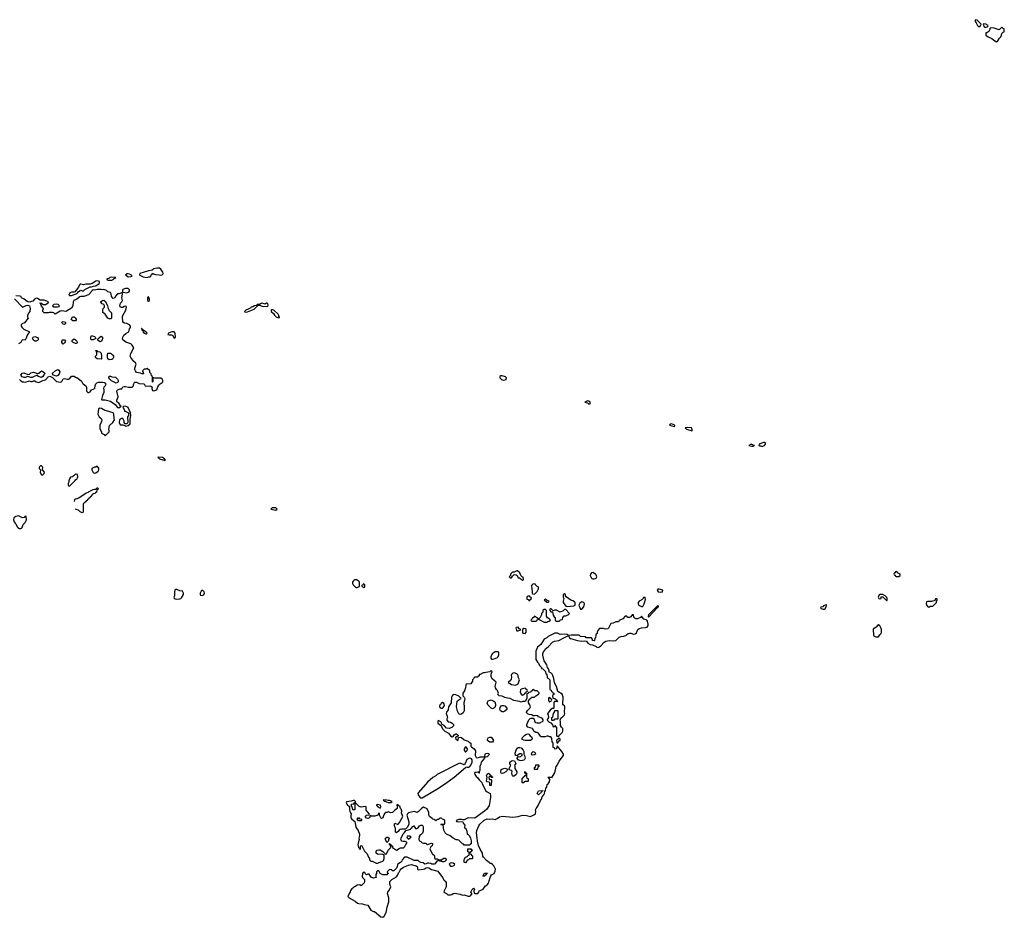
# Model space of a CAD drawing. Header units: inches. Extents: x 2701323 to 2964515, y 494916 to 722124.
# Tile 178 of 256: x 2769167 to 2783706, y 592121 to 605378. Entities that reach past the tile are written whole.
import ezdxf

# ---------------------------------------------------------------- set-up
doc = ezdxf.new("R2010")
doc.units = ezdxf.units.IN
doc.header["$MEASUREMENT"] = 0
for name, color, linetype in [('C7569', 7, 'Continuous'), ('C7579', 7, 'Continuous'), ('C7589', 7, 'Continuous'), ('C7660', 7, 'Continuous'), ('C7670', 7, 'Continuous'), ('C7680', 7, 'Continuous')]:
    doc.layers.add(name, color=color, linetype=linetype)

msp = doc.modelspace()

# ---------------------------------------------------------------- linework, layer by layer
at = {"layer": 'C7569', "color": 2, "elevation": 2}
for points in [[(2769490, 598788), (2769473, 598787), (2769454, 598770), (2769454, 598750), (2769474, 598730), (2769472, 598690), (2769490, 598654), (2769510, 598654), (2769530, 598674), (2769535, 598695), (2769506, 598730), (2769508, 598770)], [(2769150, 598048), (2769110, 598038), (2769081, 598019), (2769078, 597990), (2769084, 597964), (2769100, 597940), (2769112, 597930), (2769132, 597890), (2769140, 597880), (2769164, 597864), (2769190, 597862), (2769203, 597877), (2769220, 597920), (2769248, 597950), (2769268, 597990), (2769262, 598042), (2769250, 598046), (2769232, 598028), (2769210, 598022)]]:
    msp.add_lwpolyline(points, close=True, dxfattribs=at)
for points in [[(2770000, 598665), (2769990, 598666), (2769973, 598647), (2769958, 598642), (2769950, 598626), (2769918, 598622), (2769904, 598596), (2769893, 598567), (2769892, 598548), (2769882, 598530), (2769882, 598510), (2769890, 598494), (2769910, 598494), (2769956, 598544), (2769988, 598570), (2769995, 598585), (2770000, 598587)], [(2769977, 598263), (2769982, 598290), (2769990, 598299), (2770000, 598303)], [(2770000, 598145), (2769990, 598148)]]:
    msp.add_lwpolyline(points, dxfattribs=at)
at = {"layer": 'C7579', "color": 2, "elevation": 2}
for points in [[(2770107, 600000), (2770145, 599970), (2770152, 599948), (2770153, 599893), (2770173, 599873), (2770190, 599872), (2770210, 599882), (2770229, 599911), (2770278, 599930), (2770283, 599977), (2770292, 600000)], [(2770435, 600000), (2770438, 599990), (2770431, 599969), (2770412, 599950), (2770405, 599930), (2770412, 599910), (2770412, 599870), (2770390, 599826), (2770374, 599770), (2770382, 599762), (2770430, 599765), (2770510, 599745), (2770575, 599695), (2770610, 599652), (2770630, 599645), (2770666, 599670), (2770656, 599676), (2770630, 599715), (2770609, 599729), (2770603, 599743), (2770603, 599757), (2770622, 599810), (2770602, 599890), (2770610, 599912), (2770650, 599926), (2770674, 599926), (2770690, 599954), (2770710, 599962), (2770730, 599962), (2770772, 599952), (2770830, 599952), (2770848, 599970), (2770848, 599990), (2770853, 600000)], [(2771003, 600000), (2771022, 599970), (2771030, 599965), (2771090, 599972), (2771105, 599965), (2771122, 599950), (2771121, 599930), (2771130, 599902), (2771150, 599898), (2771190, 599912), (2771205, 599955), (2771220, 599980), (2771229, 599991), (2771243, 600000)], [(2780000, 599096), (2779970, 599108), (2779934, 599090), (2779977, 599077), (2780000, 599080)], [(2770000, 598587), (2770010, 598592), (2770022, 598610), (2770026, 598626), (2770022, 598662), (2770000, 598665)], [(2770000, 598303), (2770043, 598317), (2770150, 598388), (2770182, 598398), (2770194, 598410), (2770250, 598438), (2770270, 598446), (2770294, 598446), (2770310, 598466), (2770322, 598462), (2770326, 598450), (2770322, 598438), (2770306, 598434), (2770302, 598398), (2770287, 598393), (2770282, 598378), (2770247, 598373), (2770242, 598358), (2770227, 598353), (2770222, 598338), (2770207, 598333), (2770202, 598318), (2770187, 598313), (2770182, 598298), (2770167, 598293), (2770162, 598278), (2770147, 598273), (2770142, 598258), (2770127, 598253), (2770122, 598238), (2770107, 598233), (2770106, 598110), (2770102, 598098), (2770090, 598094), (2770062, 598110), (2770036, 598136), (2770000, 598145)]]:
    msp.add_lwpolyline(points, dxfattribs=at)
for points in [[(2777550, 599748), (2777514, 599730), (2777550, 599718), (2777570, 599698), (2777590, 599702), (2777593, 599710), (2777589, 599730), (2777570, 599744)], [(2770342, 599638), (2770333, 599627), (2770322, 599550), (2770342, 599510), (2770372, 599490), (2770378, 599470), (2770377, 599443), (2770353, 599387), (2770353, 599333), (2770374, 599290), (2770374, 599270), (2770413, 599253), (2770430, 599234), (2770487, 599293), (2770488, 599310), (2770482, 599330), (2770494, 599386), (2770542, 599430), (2770569, 599470), (2770562, 599490), (2770558, 599550), (2770546, 599570), (2770450, 599601), (2770425, 599605), (2770374, 599634)], [(2770730, 599668), (2770694, 599666), (2770692, 599650), (2770705, 599630), (2770714, 599606), (2770714, 599594), (2770726, 599594), (2770774, 599570), (2770772, 599530), (2770758, 599510), (2770762, 599430), (2770753, 599407), (2770727, 599407), (2770709, 599429), (2770708, 599450), (2770690, 599486), (2770670, 599488), (2770642, 599470), (2770638, 599430), (2770644, 599404), (2770653, 599393), (2770692, 599392), (2770722, 599382), (2770730, 599374), (2770770, 599385), (2770798, 599410), (2770798, 599478), (2770808, 599530), (2770806, 599570), (2770768, 599650), (2770750, 599662)], [(2778790, 599408), (2778770, 599406), (2778762, 599390), (2778830, 599372), (2778842, 599378), (2778842, 599390)], [(2779030, 599357), (2778994, 599350), (2779014, 599330), (2779090, 599305), (2779098, 599310), (2779099, 599330), (2779088, 599350)], [(2771210, 598918), (2771205, 598915), (2771210, 598906), (2771224, 598904), (2771234, 598890), (2771279, 598879), (2771310, 598866), (2771318, 598870), (2771308, 598890), (2771278, 598910)], [(2770310, 598786), (2770292, 598768), (2770273, 598767), (2770244, 598756), (2770233, 598747), (2770232, 598730), (2770252, 598692), (2770270, 598682), (2770290, 598685), (2770328, 598710), (2770338, 598730), (2770336, 598756)], [(2772950, 598168), (2772893, 598167), (2772874, 598150), (2772950, 598132), (2772968, 598150)], [(2774147, 597107), (2774110, 597106), (2774090, 597086), (2774082, 597070), (2774082, 597050), (2774092, 597030), (2774130, 596992), (2774150, 596992), (2774170, 597002), (2774186, 597010), (2774186, 597070), (2774182, 597082), (2774170, 597086)], [(2776510, 597238), (2776470, 597218), (2776450, 597218), (2776434, 597210), (2776414, 597190), (2776413, 597167), (2776394, 597150), (2776410, 597134), (2776430, 597134), (2776442, 597158), (2776462, 597178), (2776470, 597182), (2776500, 597180), (2776514, 597170), (2776530, 597134), (2776553, 597133), (2776558, 597118), (2776573, 597113), (2776590, 597094), (2776606, 597110), (2776602, 597142), (2776587, 597147), (2776567, 597167), (2776550, 597206), (2776516, 597236)], [(2777630, 597215), (2777610, 597208), (2777598, 597190), (2777592, 597170), (2777610, 597132), (2777630, 597118), (2777650, 597118), (2777670, 597125), (2777678, 597130), (2777688, 597150), (2777678, 597178), (2777668, 597190)], [(2771490, 596962), (2771470, 596962), (2771458, 596950), (2771451, 596930), (2771451, 596869), (2771445, 596850), (2771450, 596834), (2771464, 596824), (2771490, 596818), (2771530, 596825), (2771549, 596831), (2771559, 596841), (2771588, 596890), (2771588, 596910), (2771570, 596938), (2771530, 596942)], [(2774250, 597046), (2774238, 597042), (2774233, 597027), (2774218, 597022), (2774214, 597010), (2774250, 596994), (2774262, 596998), (2774266, 597010), (2774266, 597030)], [(2776750, 597046), (2776730, 597026), (2776722, 597010), (2776732, 596990), (2776734, 596910), (2776738, 596898), (2776770, 596894), (2776810, 596934), (2776826, 596970), (2776826, 596990), (2776822, 597002), (2776810, 597006), (2776786, 597030), (2776782, 597042)], [(2778610, 596966), (2778590, 596966), (2778584, 596956), (2778582, 596950), (2778594, 596930), (2778624, 596924), (2778650, 596928), (2778658, 596930), (2778666, 596950)], [(2771870, 596946), (2771850, 596946), (2771832, 596910), (2771833, 596893), (2771838, 596878), (2771870, 596874), (2771890, 596894), (2771898, 596910), (2771890, 596926)], [(2776670, 596866), (2776654, 596850), (2776654, 596830), (2776658, 596818), (2776673, 596813), (2776690, 596794), (2776702, 596798), (2776707, 596813), (2776726, 596830), (2776722, 596842), (2776707, 596847), (2776702, 596862)], [(2776930, 596818), (2776914, 596810), (2776950, 596774), (2776970, 596774), (2776982, 596778), (2776986, 596790), (2776946, 596806), (2776946, 596810)], [(2777210, 596898), (2777194, 596890), (2777194, 596850), (2777202, 596830), (2777191, 596790), (2777191, 596770), (2777230, 596714), (2777250, 596711), (2777350, 596722), (2777368, 596732), (2777369, 596770), (2777360, 596780), (2777337, 596797), (2777307, 596807), (2777236, 596856), (2777226, 596870), (2777226, 596890), (2777216, 596896)], [(2778390, 596846), (2778378, 596842), (2778374, 596830), (2778354, 596810), (2778312, 596788), (2778302, 596770), (2778302, 596750), (2778311, 596730), (2778350, 596711), (2778370, 596711), (2778390, 596752), (2778401, 596799), (2778408, 596810), (2778402, 596842)], [(2776930, 596666), (2776910, 596666), (2776894, 596650), (2776893, 596627), (2776874, 596610), (2776874, 596590), (2776854, 596550), (2776834, 596530), (2776838, 596518), (2776910, 596482), (2776950, 596482), (2776968, 596492), (2776987, 596493), (2777006, 596510), (2776986, 596530), (2776963, 596543), (2776948, 596570), (2776946, 596650)], [(2777016, 596676), (2777004, 596676), (2776994, 596670), (2776994, 596650), (2777010, 596634), (2777034, 596634), (2777042, 596610), (2777044, 596584), (2777058, 596558), (2777074, 596550), (2777074, 596510), (2777078, 596498), (2777090, 596494), (2777130, 596494), (2777142, 596498), (2777150, 596514), (2777182, 596518), (2777186, 596550), (2777207, 596573), (2777230, 596574), (2777250, 596582), (2777266, 596590), (2777286, 596610), (2777230, 596666), (2777210, 596666), (2777190, 596646), (2777150, 596626), (2777096, 596656), (2777070, 596658), (2777046, 596646)], [(2777470, 596778), (2777440, 596760), (2777422, 596730), (2777450, 596674), (2777470, 596674), (2777496, 596704), (2777508, 596750), (2777498, 596770)], [(2778590, 596726), (2778454, 596586), (2778450, 596586), (2778445, 596570), (2778450, 596554), (2778586, 596694), (2778590, 596694), (2778598, 596710), (2778598, 596718)], [(2776770, 596566), (2776750, 596546), (2776738, 596542), (2776733, 596527), (2776714, 596510), (2776718, 596498), (2776730, 596494), (2776790, 596494), (2776802, 596498), (2776807, 596513), (2776822, 596518), (2776826, 596530), (2776802, 596542), (2776790, 596558)], [(2778230, 596586), (2778210, 596586), (2778190, 596558), (2778170, 596548), (2778148, 596548), (2778130, 596566), (2778110, 596566), (2778074, 596530), (2778018, 596502), (2778010, 596486), (2777970, 596486), (2777930, 596466), (2777898, 596462), (2777862, 596390), (2777850, 596382), (2777810, 596378), (2777790, 596386), (2777730, 596386), (2777704, 596356), (2777694, 596330), (2777694, 596310), (2777678, 596302), (2777673, 596287), (2777672, 596248), (2777658, 596242), (2777654, 596210), (2777650, 596206), (2777627, 596207), (2777626, 596230), (2777610, 596246), (2777530, 596246), (2777522, 596262), (2777448, 596268), (2777430, 596286), (2777310, 596288), (2777278, 596282), (2777274, 596270), (2777282, 596262), (2777285, 596250), (2777300, 596240), (2777402, 596210), (2777470, 596200), (2777510, 596204), (2777530, 596201), (2777537, 596197), (2777556, 596170), (2777590, 596151), (2777624, 596144), (2777680, 596120), (2777691, 596111), (2777710, 596108), (2777730, 596114), (2777750, 596128), (2777797, 596183), (2777823, 596197), (2777873, 596207), (2777930, 596204), (2777968, 596210), (2778020, 596260), (2778050, 596270), (2778087, 596273), (2778116, 596284), (2778129, 596291), (2778150, 596311), (2778170, 596318), (2778190, 596318), (2778230, 596305), (2778254, 596306), (2778277, 596323), (2778297, 596370), (2778316, 596384), (2778350, 596397), (2778410, 596401), (2778432, 596408), (2778449, 596431), (2778449, 596450), (2778437, 596497), (2778430, 596508), (2778416, 596516), (2778384, 596524), (2778350, 596566), (2778332, 596548), (2778290, 596529), (2778269, 596529), (2778250, 596538), (2778235, 596555)], [(2776530, 596406), (2776498, 596402), (2776494, 596390), (2776510, 596354), (2776530, 596352), (2776550, 596362), (2776566, 596370), (2776543, 596383)], [(2776610, 596386), (2776594, 596370), (2776594, 596330), (2776598, 596318), (2776630, 596314), (2776646, 596330), (2776646, 596370), (2776642, 596382)], [(2777110, 596318), (2777070, 596318), (2776970, 596268), (2776950, 596248), (2776910, 596228), (2776862, 596150), (2776812, 596110), (2776791, 596050), (2776791, 595991), (2776787, 595970), (2776791, 595930), (2776811, 595891), (2776830, 595872), (2776842, 595842), (2776872, 595810), (2776874, 595794), (2776890, 595792), (2776930, 595752), (2776938, 595718), (2776952, 595710), (2776958, 595658), (2776970, 595654), (2776994, 595630), (2776994, 595490), (2776998, 595478), (2777013, 595473), (2777018, 595458), (2777030, 595454), (2777038, 595438), (2777054, 595430), (2777054, 595410), (2777038, 595402), (2777034, 595390), (2777038, 595358), (2777070, 595354), (2777093, 595333), (2777098, 595318), (2777114, 595310), (2777110, 595306), (2777070, 595306), (2777058, 595302), (2777054, 595290), (2777054, 595210), (2777050, 595206), (2777030, 595206), (2777000, 595180), (2776964, 595136), (2776962, 595130), (2776973, 595107), (2776974, 595070), (2776964, 595056), (2776954, 595030), (2776984, 595004), (2777013, 594993), (2777018, 594978), (2777033, 594973), (2777038, 594938), (2777050, 594934), (2777062, 594938), (2777070, 594954), (2777078, 594938), (2777094, 594930), (2777093, 594813), (2777098, 594798), (2777130, 594794), (2777143, 594817), (2777178, 594850), (2777188, 594870), (2777187, 594907), (2777166, 594930), (2777155, 594955), (2777153, 595013), (2777146, 595030), (2777158, 595062), (2777194, 595090), (2777210, 595112), (2777215, 595130), (2777212, 595150), (2777215, 595230), (2777210, 595246), (2777195, 595255), (2777188, 595270), (2777193, 595373), (2777177, 595417), (2777114, 595454), (2777093, 595530), (2777063, 595583), (2777053, 595650), (2777039, 595690), (2777029, 595710), (2777010, 595729), (2776990, 595738), (2776976, 595790), (2776959, 595810), (2776949, 595850), (2776910, 595910), (2776892, 595990), (2776892, 596010), (2776900, 596040), (2776924, 596070), (2776932, 596088), (2776970, 596114), (2777036, 596184), (2777063, 596197), (2777128, 596210), (2777150, 596219), (2777181, 596239), (2777262, 596278), (2777266, 596290), (2777250, 596298), (2777210, 596302), (2777150, 596298)], [(2776230, 596042), (2776190, 596042), (2776145, 596010), (2776122, 595970), (2776122, 595950), (2776133, 595933), (2776150, 595932), (2776190, 595945), (2776222, 595958), (2776242, 595990), (2776242, 596030)], [(2776130, 595766), (2776110, 595746), (2776050, 595738), (2776030, 595729), (2776010, 595729), (2775966, 595706), (2775954, 595706), (2775950, 595686), (2775938, 595682), (2775930, 595666), (2775890, 595666), (2775878, 595662), (2775874, 595650), (2775854, 595630), (2775852, 595610), (2775830, 595568), (2775758, 595562), (2775753, 595547), (2775752, 595510), (2775735, 595465), (2775712, 595430), (2775713, 595393), (2775730, 595374), (2775738, 595350), (2775737, 595323), (2775725, 595290), (2775725, 595265), (2775732, 595250), (2775731, 595170), (2775718, 595142), (2775690, 595122), (2775670, 595118), (2775650, 595126), (2775630, 595166), (2775629, 595190), (2775615, 595230), (2775629, 595311), (2775650, 595332), (2775686, 595350), (2775682, 595362), (2775670, 595366), (2775650, 595388), (2775608, 595408), (2775570, 595409), (2775551, 595390), (2775541, 595370), (2775538, 595290), (2775498, 595230), (2775494, 595186), (2775471, 595150), (2775465, 595130), (2775481, 595090), (2775482, 595070), (2775474, 595050), (2775474, 595030), (2775494, 595010), (2775530, 595001), (2775552, 594990), (2775571, 594970), (2775571, 594950), (2775550, 594922), (2775510, 594909), (2775470, 594914), (2775435, 594955), (2775408, 594968), (2775386, 595010), (2775350, 595026), (2775344, 595016), (2775342, 594990), (2775379, 594959), (2775397, 594937), (2775410, 594906), (2775447, 594870), (2775498, 594838), (2775530, 594799), (2775554, 594786), (2775566, 594790), (2775583, 594817), (2775606, 594830), (2775614, 594830), (2775642, 594810), (2775634, 594786), (2775610, 594786), (2775604, 594776), (2775605, 594750), (2775610, 594746), (2775624, 594744), (2775630, 594734), (2775642, 594738), (2775646, 594774), (2775670, 594782), (2775690, 594778), (2775730, 594742), (2775790, 594722), (2775805, 594705), (2775831, 594691), (2775831, 594650), (2775837, 594637), (2775878, 594610), (2775897, 594577), (2775892, 594510), (2775910, 594482), (2775930, 594478), (2775969, 594491), (2776028, 594492), (2776038, 594502), (2776042, 594530), (2776050, 594538), (2776070, 594545), (2776090, 594542), (2776102, 594530), (2776092, 594510), (2776070, 594489), (2776034, 594486), (2776032, 594470), (2775982, 594410), (2775977, 594383), (2775962, 594350), (2775962, 594290), (2775952, 594270), (2775951, 594249), (2775946, 594250), (2775942, 594262), (2775930, 594266), (2775910, 594258), (2775890, 594258), (2775882, 594250), (2775887, 594230), (2775910, 594198), (2775927, 594187), (2775950, 594152), (2775991, 594111), (2775997, 594090), (2776050, 593991), (2776070, 593972), (2776112, 593950), (2776120, 593920), (2776121, 593890), (2776101, 593770), (2776064, 593716), (2776033, 593687), (2775890, 593583), (2775790, 593589), (2775730, 593562), (2775710, 593558), (2775690, 593566), (2775650, 593566), (2775614, 593550), (2775618, 593538), (2775630, 593534), (2775712, 593532), (2775714, 593510), (2775740, 593480), (2775742, 593470), (2775734, 593450), (2775738, 593438), (2775754, 593430), (2775772, 593392), (2775774, 593350), (2775790, 593342), (2775810, 593322), (2775826, 593290), (2775834, 593250), (2775832, 593208), (2775818, 593202), (2775813, 593187), (2775730, 593186), (2775722, 593202), (2775707, 593207), (2775650, 593258), (2775630, 593266), (2775610, 593266), (2775570, 593288), (2775523, 593323), (2775469, 593349), (2775449, 593369), (2775428, 593410), (2775422, 593482), (2775390, 593486), (2775386, 593490), (2775390, 593494), (2775430, 593494), (2775442, 593498), (2775446, 593510), (2775446, 593550), (2775427, 593567), (2775408, 593568), (2775402, 593582), (2775390, 593586), (2775370, 593586), (2775350, 593566), (2775330, 593566), (2775310, 593548), (2775287, 593567), (2775270, 593568), (2775260, 593580), (2775218, 593610), (2775208, 593630), (2775207, 593667), (2775182, 593722), (2775130, 593746), (2775105, 593735), (2775050, 593678), (2775034, 593670), (2774990, 593682), (2774910, 593662), (2774892, 593650), (2774885, 593630), (2774911, 593530), (2774912, 593490), (2774891, 593449), (2774870, 593426), (2774858, 593422), (2774810, 593422), (2774784, 593416), (2774770, 593408), (2774754, 593386), (2774729, 593369), (2774718, 593378), (2774715, 593390), (2774715, 593430), (2774702, 593470), (2774700, 593500), (2774709, 593511), (2774750, 593492), (2774760, 593500), (2774778, 593522), (2774824, 593610), (2774805, 593665), (2774809, 593690), (2774799, 593719), (2774788, 593730), (2774782, 593762), (2774767, 593767), (2774750, 593786), (2774738, 593782), (2774734, 593770), (2774742, 593750), (2774742, 593730), (2774700, 593700), (2774670, 593669), (2774650, 593664), (2774610, 593678), (2774590, 593669), (2774570, 593668), (2774560, 593660), (2774544, 593636), (2774530, 593588), (2774510, 593582), (2774498, 593590), (2774478, 593630), (2774478, 593650), (2774470, 593666), (2774454, 593630), (2774410, 593613), (2774356, 593616), (2774350, 593626), (2774342, 593618), (2774334, 593590), (2774310, 593578), (2774287, 593587), (2774268, 593610), (2774289, 593631), (2774328, 593632), (2774335, 593645), (2774285, 593705), (2774282, 593750), (2774270, 593756), (2774208, 593748), (2774178, 593758), (2774130, 593806), (2774118, 593802), (2774114, 593790), (2774114, 593710), (2774110, 593706), (2774090, 593706), (2774086, 593710), (2774082, 593742), (2774066, 593750), (2774066, 593790), (2774070, 593794), (2774102, 593798), (2774107, 593813), (2774122, 593818), (2774126, 593830), (2774110, 593846), (2774090, 593846), (2774064, 593836), (2773992, 593828), (2773988, 593810), (2774010, 593778), (2774026, 593766), (2774038, 593738), (2774036, 593710), (2774041, 593690), (2774050, 593662), (2774062, 593650), (2774055, 593625), (2774059, 593590), (2774071, 593570), (2774115, 593535), (2774130, 593452), (2774164, 593404), (2774184, 593350), (2774185, 593330), (2774176, 593290), (2774178, 593270), (2774163, 593217), (2774162, 593190), (2774170, 593154), (2774182, 593142), (2774190, 593122), (2774198, 593130), (2774198, 593170), (2774210, 593182), (2774217, 593177), (2774257, 593097), (2774298, 593058), (2774318, 593010), (2774331, 592990), (2774332, 592970), (2774350, 592952), (2774370, 592952), (2774430, 592922), (2774450, 592922), (2774516, 592944), (2774530, 592952), (2774539, 592961), (2774549, 592990), (2774548, 593028), (2774542, 593042), (2774515, 593055), (2774470, 593049), (2774450, 593054), (2774429, 593070), (2774429, 593091), (2774435, 593105), (2774446, 593110), (2774470, 593118), (2774490, 593118), (2774530, 593092), (2774554, 593070), (2774558, 593058), (2774570, 593054), (2774582, 593058), (2774608, 593110), (2774648, 593150), (2774642, 593182), (2774628, 593190), (2774628, 593212), (2774634, 593210), (2774638, 593198), (2774654, 593190), (2774658, 593178), (2774670, 593174), (2774674, 593150), (2774730, 593112), (2774770, 593138), (2774790, 593145), (2774834, 593146), (2774855, 593165), (2774876, 593204), (2774886, 593210), (2774886, 593230), (2774860, 593240), (2774830, 593239), (2774810, 593244), (2774798, 593258), (2774794, 593270), (2774799, 593290), (2774830, 593352), (2774850, 593372), (2774870, 593402), (2774910, 593411), (2774937, 593423), (2774949, 593430), (2774970, 593462), (2774988, 593472), (2775010, 593434), (2775030, 593432), (2775050, 593442), (2775069, 593471), (2775090, 593481), (2775110, 593481), (2775121, 593470), (2775127, 593450), (2775125, 593395), (2775115, 593365), (2775095, 593345), (2775081, 593339), (2775064, 593316), (2775062, 593270), (2775072, 593252), (2775090, 593242), (2775110, 593222), (2775130, 593214), (2775170, 593214), (2775178, 593198), (2775190, 593194), (2775250, 593218), (2775262, 593210), (2775265, 593190), (2775251, 593169), (2775238, 593162), (2775222, 593130), (2775258, 593058), (2775270, 593054), (2775290, 593034), (2775294, 592990), (2775304, 592984), (2775330, 592982), (2775353, 592973), (2775390, 592972), (2775430, 592992), (2775448, 592992), (2775471, 592970), (2775452, 592950), (2775430, 592938), (2775410, 592938), (2775390, 592948), (2775369, 592949), (2775362, 592962), (2775350, 592966), (2775320, 592940), (2775290, 592906), (2775253, 592907), (2775236, 592916), (2775210, 592922), (2775190, 592922), (2775170, 592909), (2775150, 592908), (2775127, 592927), (2775089, 592929), (2775070, 592938), (2775050, 592958), (2774990, 592962), (2774890, 593008), (2774850, 593008), (2774814, 592970), (2774811, 592949), (2774791, 592929), (2774752, 592908), (2774744, 592896), (2774742, 592870), (2774730, 592846), (2774690, 592806), (2774667, 592807), (2774662, 592822), (2774630, 592826), (2774594, 592790), (2774598, 592778), (2774614, 592770), (2774598, 592762), (2774590, 592746), (2774530, 592746), (2774489, 592769), (2774470, 592806), (2774450, 592806), (2774434, 592790), (2774434, 592770), (2774425, 592755), (2774424, 592724), (2774433, 592707), (2774410, 592706), (2774390, 592698), (2774356, 592716), (2774330, 592758), (2774310, 592758), (2774288, 592748), (2774267, 592767), (2774262, 592782), (2774250, 592786), (2774238, 592782), (2774230, 592766), (2774225, 592725), (2774228, 592708), (2774241, 592701), (2774259, 592679), (2774261, 592650), (2774252, 592630), (2774210, 592586), (2774190, 592598), (2774150, 592595), (2774125, 592575), (2774105, 592570), (2774099, 592561), (2774070, 592542), (2774050, 592515), (2774045, 592495), (2774030, 592474), (2774014, 592430), (2774031, 592410), (2774120, 592360), (2774156, 592330), (2774177, 592323), (2774230, 592322), (2774254, 592310), (2774310, 592302), (2774350, 592227), (2774390, 592207), (2774405, 592205), (2774498, 592130), (2774530, 592121), (2774550, 592136), (2774577, 592190), (2774593, 592270), (2774618, 592350), (2774618, 592410), (2774599, 592470), (2774604, 592490), (2774630, 592525), (2774649, 592570), (2774632, 592612), (2774635, 592650), (2774662, 592678), (2774730, 592717), (2774750, 592746), (2774762, 592778), (2774770, 592787), (2774783, 592817), (2774801, 592839), (2774837, 592863), (2774907, 592893), (2774950, 592900), (2775023, 592883), (2775036, 592870), (2775043, 592850), (2775041, 592830), (2775050, 592821), (2775126, 592830), (2775145, 592835), (2775169, 592851), (2775190, 592855), (2775211, 592851), (2775250, 592828), (2775342, 592802), (2775410, 592710), (2775430, 592676), (2775444, 592664), (2775450, 592652), (2775464, 592644), (2775463, 592570), (2775434, 592510), (2775431, 592491), (2775471, 592471), (2775490, 592451), (2775510, 592455), (2775530, 592451), (2775550, 592456), (2775569, 592471), (2775590, 592477), (2775670, 592461), (2775707, 592447), (2775730, 592451), (2775790, 592432), (2775807, 592433), (2775822, 592438), (2775828, 592452), (2775842, 592458), (2775846, 592470), (2775828, 592490), (2775848, 592530), (2775870, 592552), (2775882, 592530), (2775872, 592510), (2775878, 592478), (2775890, 592474), (2775930, 592474), (2775946, 592490), (2775950, 592514), (2775990, 592525), (2776010, 592538), (2776040, 592580), (2776070, 592601), (2776090, 592625), (2776093, 592647), (2776117, 592723), (2776133, 592747), (2776172, 592770), (2776190, 592802), (2776192, 592830), (2776170, 592882), (2776150, 592902), (2776130, 592913), (2776115, 592915), (2776102, 592930), (2776059, 592959), (2776014, 593010), (2776005, 593025), (2775999, 593070), (2775967, 593127), (2775943, 593183), (2775926, 593246), (2775924, 593296), (2775911, 593370), (2775917, 593403), (2775946, 593474), (2775963, 593497), (2776025, 593555), (2776070, 593575), (2776110, 593568), (2776150, 593574), (2776190, 593565), (2776220, 593580), (2776250, 593607), (2776294, 593614), (2776450, 593600), (2776530, 593608), (2776590, 593627), (2776650, 593626), (2776710, 593612), (2776770, 593638), (2776782, 593650), (2776788, 593690), (2776786, 593710), (2776793, 593727), (2776810, 593745), (2776824, 593770), (2776856, 593844), (2776870, 593865), (2776881, 593899), (2776909, 593930), (2776919, 593950), (2776920, 593980), (2776930, 593994), (2776935, 594025), (2776942, 594038), (2776950, 594042), (2776958, 594082), (2776970, 594092), (2776990, 594122), (2776995, 594155), (2776982, 594182), (2776970, 594186), (2776968, 594192), (2777030, 594192), (2777058, 594242), (2777070, 594254), (2777088, 594350), (2777110, 594372), (2777134, 594426), (2777195, 594510), (2777197, 594530), (2777173, 594570), (2777110, 594646), (2777098, 594642), (2777092, 594608), (2777070, 594606), (2777062, 594622), (2777047, 594627), (2777046, 594690), (2777042, 594702), (2777028, 594708), (2777027, 594767), (2777010, 594786), (2776988, 594788), (2776970, 594798), (2776950, 594798), (2776927, 594787), (2776868, 594788), (2776856, 594796), (2776830, 594838), (2776810, 594848), (2776788, 594848), (2776763, 594863), (2776738, 594910), (2776670, 594929), (2776656, 594950), (2776655, 594970), (2776684, 595036), (2776705, 595055), (2776719, 595061), (2776750, 595062), (2776763, 595043), (2776776, 595010), (2776790, 594999), (2776810, 594991), (2776847, 594993), (2776862, 594998), (2776866, 595010), (2776887, 595013), (2776898, 595022), (2776896, 595036), (2776880, 595060), (2776830, 595084), (2776816, 595096), (2776790, 595099), (2776770, 595094), (2776750, 595095), (2776730, 595109), (2776690, 595116), (2776666, 595126), (2776655, 595135), (2776649, 595149), (2776664, 595176), (2776702, 595210), (2776709, 595230), (2776698, 595258), (2776678, 595290), (2776680, 595320), (2776687, 595333), (2776702, 595338), (2776707, 595353), (2776722, 595358), (2776727, 595373), (2776770, 595374), (2776788, 595392), (2776830, 595414), (2776836, 595424), (2776836, 595436), (2776810, 595466), (2776770, 595466), (2776762, 595482), (2776750, 595486), (2776738, 595482), (2776733, 595467), (2776718, 595462), (2776713, 595447), (2776678, 595442), (2776673, 595427), (2776658, 595422), (2776654, 595410), (2776654, 595350), (2776630, 595306), (2776590, 595306), (2776570, 595298), (2776548, 595308), (2776463, 595323), (2776410, 595354), (2776370, 595355), (2776330, 595369), (2776290, 595389), (2776246, 595390), (2776228, 595410), (2776235, 595430), (2776222, 595470), (2776206, 595486), (2776192, 595512), (2776189, 595530), (2776204, 595590), (2776200, 595600), (2776150, 595639), (2776129, 595670), (2776128, 595712), (2776146, 595750)], [(2776470, 595729), (2776450, 595728), (2776431, 595709), (2776426, 595694), (2776431, 595670), (2776426, 595634), (2776419, 595621), (2776382, 595590), (2776430, 595561), (2776490, 595551), (2776510, 595558), (2776528, 595570), (2776548, 595630), (2776530, 595666), (2776529, 595690), (2776524, 595704), (2776510, 595715)], [(2776630, 595506), (2776590, 595495), (2776570, 595488), (2776562, 595478), (2776558, 595450), (2776570, 595414), (2776590, 595402), (2776622, 595418), (2776627, 595433), (2776642, 595438), (2776647, 595453), (2776662, 595458), (2776666, 595470), (2776662, 595482), (2776647, 595487), (2776642, 595502)], [(2776990, 595366), (2776978, 595362), (2776974, 595350), (2776974, 595330), (2776985, 595305), (2776990, 595302), (2777022, 595318), (2777026, 595330), (2777022, 595342), (2777007, 595347), (2777002, 595362)], [(2775410, 595295), (2775390, 595278), (2775381, 595259), (2775368, 595250), (2775366, 595230), (2775370, 595222), (2775390, 595212), (2775410, 595212), (2775420, 595220), (2775438, 595250), (2775436, 595276), (2775426, 595290)], [(2776150, 595202), (2776130, 595209), (2776080, 595260), (2776069, 595290), (2776084, 595316), (2776130, 595331), (2776160, 595320), (2776181, 595301), (2776192, 595270), (2776194, 595250), (2776181, 595219), (2776170, 595209)], [(2776290, 595156), (2776269, 595169), (2776257, 595190), (2776262, 595218), (2776278, 595242), (2776290, 595251), (2776310, 595251), (2776330, 595245), (2776358, 595210), (2776358, 595190), (2776330, 595163), (2776310, 595156)], [(2777030, 595026), (2777026, 595030), (2777026, 595070), (2777042, 595078), (2777048, 595132), (2777066, 595150), (2777070, 595174), (2777110, 595174), (2777114, 595170), (2777114, 595050), (2777110, 595046), (2777070, 595046), (2777058, 595042), (2777050, 595026)], [(2776110, 594709), (2776075, 594730), (2776077, 594750), (2776087, 594773), (2776110, 594783), (2776130, 594781), (2776136, 594776), (2776162, 594730), (2776150, 594709)], [(2776630, 594733), (2776610, 594737), (2776589, 594749), (2776589, 594770), (2776628, 594812), (2776650, 594827), (2776670, 594831), (2776686, 594826), (2776703, 594803), (2776730, 594782), (2776736, 594770), (2776730, 594749), (2776710, 594734)], [(2775750, 594638), (2775732, 594610), (2775732, 594590), (2775750, 594562), (2775774, 594586), (2775778, 594610), (2775766, 594630)], [(2776570, 594434), (2776550, 594435), (2776525, 594445), (2776515, 594470), (2776526, 594494), (2776550, 594492), (2776586, 594510), (2776586, 594530), (2776574, 594534), (2776550, 594533), (2776514, 594510), (2776514, 594506), (2776489, 594510), (2776485, 594545), (2776496, 594590), (2776506, 594614), (2776529, 594631), (2776550, 594631), (2776570, 594624), (2776603, 594590), (2776612, 594568), (2776612, 594530), (2776622, 594510), (2776632, 594470), (2776622, 594450), (2776610, 594444)], [(2777130, 594766), (2777118, 594762), (2777113, 594747), (2777098, 594742), (2777094, 594730), (2777098, 594698), (2777110, 594694), (2777135, 594725), (2777146, 594730), (2777146, 594750)], [(2776736, 594516), (2776725, 594525), (2776729, 594550), (2776750, 594571), (2776770, 594562), (2776778, 594550), (2776782, 594530), (2776770, 594518)], [(2775810, 594469), (2775770, 594449), (2775747, 594393), (2775730, 594375), (2775670, 594395), (2775654, 594390), (2775334, 594230), (2775314, 594210), (2775270, 594188), (2775190, 594115), (2775054, 593966), (2775046, 593950), (2775053, 593930), (2775076, 593896), (2775090, 593887), (2775110, 593887), (2775349, 594030), (2775474, 594110), (2775582, 594190), (2775750, 594334), (2775770, 594342), (2775790, 594334), (2775802, 594338), (2775810, 594354), (2775822, 594358), (2775849, 594410), (2775848, 594448), (2775840, 594460), (2775830, 594468)], [(2776450, 594204), (2776444, 594210), (2776433, 594250), (2776437, 594277), (2776430, 594288), (2776410, 594295), (2776395, 594310), (2776399, 594330), (2776418, 594370), (2776406, 594386), (2776405, 594410), (2776427, 594433), (2776450, 594439), (2776472, 594430), (2776492, 594392), (2776484, 594376), (2776474, 594370), (2776478, 594358), (2776477, 594317), (2776507, 594270), (2776507, 594250), (2776499, 594230), (2776470, 594204)], [(2776770, 594306), (2776768, 594332), (2776782, 594338), (2776787, 594373), (2776830, 594374), (2776834, 594370), (2776834, 594350), (2776818, 594342), (2776814, 594310), (2776810, 594306)], [(2776130, 594186), (2776122, 594202), (2776110, 594206), (2776094, 594190), (2776098, 594158), (2776130, 594154), (2776134, 594150), (2776130, 594066), (2776110, 594066), (2776108, 594108), (2776098, 594118), (2776070, 594124), (2776062, 594130), (2776068, 594190), (2776058, 594210), (2776070, 594234), (2776089, 594251), (2776114, 594230), (2776118, 594218), (2776134, 594210), (2776138, 594198), (2776152, 594190), (2776150, 594186)], [(2776290, 594245), (2776278, 594250), (2776274, 594270), (2776276, 594304), (2776289, 594311), (2776330, 594321), (2776374, 594310), (2776365, 594290), (2776346, 594270), (2776310, 594249)], [(2776590, 594106), (2776586, 594110), (2776588, 594168), (2776610, 594194), (2776622, 594198), (2776630, 594214), (2776642, 594218), (2776646, 594230), (2776642, 594242), (2776626, 594250), (2776626, 594270), (2776630, 594274), (2776638, 594258), (2776652, 594252), (2776653, 594193), (2776658, 594178), (2776674, 594170), (2776674, 594130), (2776670, 594126), (2776630, 594126), (2776618, 594122), (2776610, 594106)], [(2776830, 593928), (2776808, 593950), (2776829, 593991), (2776893, 593993), (2776893, 593987), (2776878, 593982), (2776874, 593970)], [(2774450, 593786), (2774438, 593782), (2774434, 593770), (2774445, 593765), (2774454, 593750), (2774490, 593734), (2774498, 593750), (2774495, 593775)], [(2774546, 593854), (2774534, 593850), (2774550, 593834), (2774570, 593834), (2774584, 593824), (2774610, 593814), (2774650, 593814), (2774666, 593830), (2774630, 593846), (2774610, 593846), (2774587, 593853)], [(2774170, 593546), (2774162, 593562), (2774150, 593566), (2774150, 593574), (2774162, 593578), (2774170, 593594), (2774178, 593578), (2774214, 593570), (2774214, 593550), (2774210, 593546)], [(2774590, 593226), (2774569, 593269), (2774569, 593290), (2774590, 593305), (2774604, 593304), (2774622, 593290), (2774613, 593267), (2774612, 593248)], [(2774930, 593318), (2774890, 593318), (2774886, 593310), (2774890, 593294), (2774910, 593274), (2774946, 593310)], [(2775750, 592926), (2775728, 592928), (2775730, 592974), (2775749, 593011), (2775782, 593018), (2775787, 593033), (2775802, 593038), (2775806, 593050), (2775802, 593082), (2775786, 593090), (2775786, 593130), (2775790, 593134), (2775830, 593134), (2775838, 593118), (2775854, 593110), (2775838, 593102), (2775833, 593087), (2775818, 593082), (2775814, 593070), (2775818, 593058), (2775833, 593053), (2775838, 593038), (2775854, 593030), (2775854, 592990), (2775850, 592986), (2775810, 592986), (2775794, 592970), (2775774, 592966), (2775772, 592948)], [(2775550, 592869), (2775533, 592873), (2775522, 592882), (2775514, 592910), (2775530, 592926), (2775550, 592931), (2775570, 592926), (2775586, 592910), (2775584, 592890), (2775578, 592882)], [(2776030, 592726), (2776008, 592728), (2776030, 592774), (2776073, 592773), (2776070, 592766), (2776058, 592762), (2776054, 592750)]]:
    msp.add_lwpolyline(points, close=True, dxfattribs=at)
at = {"layer": 'C7589', "color": 2, "elevation": 2}
msp.add_lwpolyline([(2780000, 599080), (2780010, 599082), (2780015, 599090), (2780000, 599096)], dxfattribs=at)
for points in [[(2780170, 599135), (2780150, 599135), (2780087, 599110), (2780082, 599090), (2780090, 599082), (2780110, 599082), (2780130, 599074), (2780150, 599082), (2780166, 599090), (2780178, 599110), (2780178, 599130)], [(2782110, 597226), (2782098, 597222), (2782093, 597207), (2782078, 597202), (2782074, 597190), (2782078, 597178), (2782093, 597173), (2782098, 597158), (2782110, 597154), (2782150, 597154), (2782166, 597170), (2782166, 597190), (2782127, 597207), (2782122, 597222)], [(2781910, 596886), (2781870, 596886), (2781858, 596882), (2781842, 596850), (2781854, 596830), (2781870, 596822), (2781886, 596830), (2781887, 596853), (2781910, 596854), (2781970, 596794), (2781978, 596810), (2781978, 596830), (2781970, 596846), (2781946, 596870)], [(2782710, 596826), (2782690, 596826), (2782678, 596802), (2782630, 596786), (2782570, 596786), (2782558, 596782), (2782554, 596750), (2782564, 596724), (2782574, 596710), (2782590, 596702), (2782610, 596714), (2782650, 596714), (2782706, 596770), (2782706, 596790), (2782718, 596810)], [(2781078, 596738), (2781038, 596722), (2781030, 596706), (2780998, 596702), (2780994, 596690), (2781004, 596684), (2781030, 596674), (2781050, 596674), (2781062, 596678), (2781078, 596710), (2781086, 596730)], [(2781850, 596438), (2781834, 596430), (2781816, 596404), (2781786, 596386), (2781774, 596386), (2781772, 596370), (2781774, 596290), (2781778, 596278), (2781810, 596262), (2781850, 596262), (2781869, 596291), (2781888, 596310), (2781895, 596330), (2781895, 596370), (2781890, 596386), (2781870, 596426)]]:
    msp.add_lwpolyline(points, close=True, dxfattribs=at)
at = {"layer": 'C7660', "color": 2, "elevation": 2}
for points in [[(2770000, 601382), (2769982, 601358), (2769967, 601353), (2769930, 601355), (2769910, 601342), (2769894, 601310), (2769904, 601304), (2769930, 601306), (2770000, 601329)], [(2769093, 601253), (2769210, 601134), (2769263, 601157), (2769290, 601162), (2769311, 601151), (2769322, 601110), (2769318, 601070), (2769297, 601043), (2769285, 601010), (2769285, 600990), (2769291, 600969), (2769238, 600902), (2769230, 600895), (2769208, 600892), (2769191, 600870), (2769191, 600850), (2769197, 600837), (2769228, 600808), (2769312, 600770), (2769280, 600720), (2769265, 600675), (2769250, 600646), (2769210, 600648), (2769200, 600640), (2769182, 600610), (2769150, 600589)], [(2770000, 601245), (2769967, 601233), (2769956, 601210), (2769951, 601150), (2769930, 601115), (2769910, 601102), (2769886, 601094), (2769870, 601078), (2769850, 601068), (2769790, 601077), (2769767, 601073), (2769690, 601028), (2769670, 601048), (2769650, 601055), (2769605, 601055), (2769588, 601048), (2769530, 601049), (2769507, 601067), (2769507, 601087), (2769518, 601110), (2769516, 601116), (2769490, 601146), (2769478, 601178), (2769466, 601190), (2769470, 601194), (2769490, 601192), (2769513, 601173), (2769547, 601173), (2769590, 601194), (2769593, 601210), (2769570, 601221), (2769530, 601234), (2769470, 601237), (2769430, 601261), (2769410, 601263), (2769390, 601253), (2769359, 601221), (2769305, 601205), (2769276, 601216), (2769232, 601252), (2769203, 601263), (2769195, 601270), (2769189, 601290), (2769170, 601297), (2769110, 601301)], [(2770000, 600946), (2769990, 600928), (2769950, 600929), (2769929, 600949), (2769949, 600991), (2769970, 600991), (2769992, 600970), (2770000, 600954)], [(2770000, 600597), (2769990, 600595), (2769958, 600610), (2769938, 600630), (2769946, 600650), (2769970, 600662), (2769992, 600650), (2770000, 600642)], [(2769164, 600064), (2769182, 600042), (2769210, 600031), (2769230, 600031), (2769250, 600025), (2769310, 600042), (2769330, 600032), (2769350, 600032), (2769370, 600042), (2769390, 600045), (2769411, 600031), (2769450, 600021), (2769510, 600051), (2769550, 600058), (2769590, 600102), (2769610, 600112), (2769651, 600091), (2769710, 600032), (2769770, 600022), (2769788, 600032), (2769810, 600072), (2769830, 600078), (2769867, 600067), (2769886, 600070), (2769910, 600078), (2769930, 600112), (2769970, 600112), (2769990, 600096), (2770000, 600093)]]:
    msp.add_lwpolyline(points, dxfattribs=at)
for points in [[(2769710, 601176), (2769672, 601170), (2769652, 601150), (2769670, 601138), (2769690, 601135), (2769725, 601135), (2769750, 601142), (2769755, 601150), (2769735, 601170)], [(2769830, 600878), (2769810, 600882), (2769798, 600890), (2769789, 600911), (2769810, 600918), (2769842, 600910), (2769842, 600890)], [(2769410, 600628), (2769389, 600629), (2769366, 600650), (2769358, 600670), (2769366, 600690), (2769390, 600698), (2769430, 600682), (2769438, 600670), (2769438, 600650), (2769430, 600638)], [(2769810, 600588), (2769788, 600608), (2769788, 600630), (2769806, 600650), (2769830, 600652), (2769842, 600630), (2769830, 600606)], [(2769490, 600095), (2769446, 600110), (2769430, 600126), (2769390, 600115), (2769350, 600095), (2769330, 600094), (2769290, 600109), (2769250, 600093), (2769233, 600093), (2769204, 600104), (2769186, 600130), (2769202, 600158), (2769230, 600164), (2769290, 600136), (2769310, 600145), (2769330, 600161), (2769370, 600171), (2769430, 600151), (2769450, 600158), (2769490, 600192), (2769510, 600182), (2769542, 600150), (2769526, 600134), (2769510, 600108)], [(2769710, 600115), (2769690, 600118), (2769666, 600130), (2769646, 600150), (2769689, 600191), (2769730, 600211), (2769744, 600204), (2769758, 600178), (2769751, 600149), (2769730, 600122)]]:
    msp.add_lwpolyline(points, close=True, dxfattribs=at)
at = {"layer": 'C7670', "color": 2, "elevation": 2}
for points in [[(2770770, 601625), (2770756, 601624), (2770732, 601610), (2770770, 601582), (2770810, 601585), (2770826, 601590), (2770818, 601598), (2770815, 601610), (2770790, 601619)], [(2771191, 601709), (2771150, 601699), (2771122, 601678), (2771070, 601669), (2770943, 601630), (2770938, 601610), (2770943, 601603), (2770990, 601578), (2771050, 601572), (2771070, 601582), (2771090, 601582), (2771106, 601590), (2771108, 601612), (2771122, 601618), (2771128, 601632), (2771142, 601622), (2771173, 601613), (2771228, 601612), (2771245, 601605), (2771269, 601611), (2771279, 601621), (2771284, 601630), (2771280, 601650), (2771250, 601692), (2771230, 601706)], [(2770530, 601577), (2770498, 601570), (2770483, 601557), (2770454, 601550), (2770458, 601538), (2770473, 601533), (2770528, 601532), (2770550, 601542), (2770563, 601557), (2770586, 601570)], [(2770732, 601408), (2770690, 601395), (2770685, 601390), (2770684, 601364), (2770690, 601354), (2770750, 601345), (2770770, 601352), (2770788, 601370), (2770788, 601390), (2770770, 601408)], [(2770490, 600958), (2770469, 600969), (2770430, 601028), (2770395, 601055), (2770394, 601090), (2770399, 601110), (2770418, 601130), (2770418, 601150), (2770408, 601170), (2770383, 601183), (2770362, 601210), (2770390, 601231), (2770410, 601236), (2770435, 601215), (2770462, 601150), (2770472, 601110), (2770490, 601082), (2770522, 601050), (2770524, 600976), (2770518, 600962), (2770510, 600958)], [(2771070, 601286), (2771058, 601282), (2771054, 601270), (2771054, 601230), (2771070, 601222), (2771086, 601230), (2771086, 601250)], [(2772810, 601189), (2772790, 601177), (2772750, 601189), (2772732, 601188), (2772710, 601173), (2772674, 601170), (2772678, 601162), (2772670, 601166), (2772665, 601155), (2772634, 601150), (2772610, 601136), (2772586, 601130), (2772579, 601121), (2772539, 601101), (2772506, 601090), (2772485, 601070), (2772490, 601062), (2772500, 601060), (2772530, 601061), (2772630, 601102), (2772678, 601150), (2772680, 601160), (2772710, 601162), (2772750, 601145), (2772830, 601142), (2772837, 601163), (2772830, 601188)], [(2772905, 601095), (2772886, 601094), (2772882, 601090), (2772882, 601070), (2772917, 601037), (2772930, 601014), (2772954, 600990), (2772990, 600974), (2773002, 600978), (2773006, 600990), (2772996, 600996), (2772994, 601010), (2772982, 601030), (2772919, 601090)], [(2770970, 600818), (2770965, 600815), (2770970, 600794), (2770978, 600798), (2770974, 600790), (2770984, 600784), (2770990, 600765), (2771010, 600746), (2771030, 600738), (2771042, 600738), (2771048, 600750), (2771028, 600770), (2771003, 600783), (2770990, 600798), (2770980, 600800)], [(2771414, 600770), (2771365, 600750), (2771362, 600738), (2771354, 600730), (2771376, 600724), (2771410, 600722), (2771430, 600714), (2771438, 600690), (2771450, 600672), (2771468, 600690), (2771461, 600750), (2771450, 600769)], [(2770228, 600648), (2770220, 600660), (2770218, 600690), (2770228, 600712), (2770270, 600698), (2770282, 600690), (2770294, 600670), (2770250, 600649)], [(2770350, 600618), (2770318, 600650), (2770326, 600670), (2770349, 600691), (2770370, 600702), (2770391, 600690), (2770391, 600670), (2770385, 600650), (2770370, 600628)], [(2770370, 600366), (2770310, 600368), (2770288, 600388), (2770288, 600410), (2770306, 600430), (2770308, 600450), (2770302, 600482), (2770290, 600486), (2770290, 600494), (2770310, 600494), (2770318, 600478), (2770350, 600474), (2770370, 600454), (2770374, 600410), (2770374, 600370)], [(2770490, 600355), (2770468, 600370), (2770462, 600390), (2770462, 600430), (2770469, 600451), (2770510, 600451), (2770525, 600445), (2770545, 600425), (2770552, 600410), (2770552, 600390), (2770542, 600370), (2770530, 600358)], [(2770590, 600008), (2770525, 600045), (2770498, 600070), (2770486, 600090), (2770487, 600113), (2770510, 600114), (2770530, 600102), (2770580, 600100), (2770614, 600070), (2770622, 600050), (2770622, 600030), (2770610, 600018)], [(2776270, 600118), (2776255, 600110), (2776255, 600090), (2776283, 600063), (2776310, 600056), (2776350, 600062), (2776354, 600090), (2776343, 600103), (2776290, 600117)]]:
    msp.add_lwpolyline(points, close=True, dxfattribs=at)
for points in [[(2770000, 601329), (2770010, 601332), (2770028, 601350), (2770035, 601365), (2770060, 601380), (2770070, 601382), (2770090, 601374), (2770110, 601374), (2770130, 601394), (2770210, 601432), (2770227, 601433), (2770256, 601444), (2770290, 601445), (2770340, 601480), (2770348, 601490), (2770348, 601510), (2770319, 601519), (2770290, 601516), (2770236, 601484), (2770206, 601474), (2770146, 601474), (2770110, 601461), (2770072, 601472), (2770062, 601470), (2770050, 601462), (2770034, 601426), (2770000, 601382)], [(2771243, 600000), (2771270, 600018), (2771279, 600030), (2771279, 600050), (2771270, 600068), (2771250, 600082), (2771164, 600084), (2771150, 600088), (2771134, 600086), (2771134, 600030), (2771130, 600026), (2771126, 600110), (2771116, 600116), (2771110, 600146), (2771088, 600168), (2771088, 600190), (2771050, 600228), (2771030, 600215), (2771006, 600214), (2770982, 600190), (2770993, 600167), (2770994, 600150), (2770990, 600146), (2770970, 600148), (2770950, 600158), (2770890, 600166), (2770875, 600190), (2770869, 600210), (2770869, 600230), (2770885, 600290), (2770882, 600302), (2770879, 600310), (2770852, 600332), (2770807, 600387), (2770797, 600410), (2770809, 600450), (2770854, 600530), (2770853, 600533), (2770829, 600570), (2770810, 600589), (2770763, 600603), (2770737, 600617), (2770689, 600649), (2770685, 600665), (2770689, 600690), (2770703, 600717), (2770735, 600745), (2770770, 600762), (2770778, 600770), (2770789, 600810), (2770802, 600830), (2770802, 600850), (2770789, 600869), (2770777, 600877), (2770750, 600889), (2770715, 600895), (2770689, 600910), (2770685, 600995), (2770689, 601010), (2770734, 601090), (2770746, 601130), (2770742, 601142), (2770726, 601146), (2770710, 601142), (2770690, 601129), (2770670, 601129), (2770650, 601138), (2770644, 601150), (2770658, 601190), (2770678, 601210), (2770686, 601230), (2770675, 601270), (2770686, 601326), (2770682, 601342), (2770670, 601346), (2770662, 601338), (2770631, 601329), (2770610, 601328), (2770584, 601296), (2770571, 601269), (2770550, 601258), (2770522, 601290), (2770519, 601330), (2770510, 601348), (2770470, 601358), (2770450, 601378), (2770426, 601390), (2770410, 601395), (2770390, 601389), (2770370, 601395), (2770310, 601395), (2770270, 601382), (2770250, 601386), (2770238, 601382), (2770234, 601370), (2770185, 601315), (2770114, 601290), (2770071, 601289), (2770055, 601285), (2770012, 601250), (2770000, 601245)], [(2770000, 600954), (2770002, 600950), (2770000, 600946)], [(2770000, 600642), (2770012, 600630), (2770022, 600610), (2770010, 600598), (2770000, 600597)], [(2770000, 600093), (2770011, 600091), (2770050, 600065), (2770078, 600038), (2770095, 600010), (2770107, 600000)], [(2770292, 600000), (2770295, 600005), (2770305, 600015), (2770330, 600026), (2770390, 600026), (2770419, 600019), (2770432, 600010), (2770435, 600000)], [(2770853, 600000), (2770861, 600019), (2770870, 600025), (2770890, 600025), (2770930, 600007), (2771002, 600002), (2771003, 600000)]]:
    msp.add_lwpolyline(points, dxfattribs=at)
at = {"layer": 'C7680', "color": 2, "elevation": 2}
for points in [[(2783282, 605378), (2783274, 605370), (2783274, 605350), (2783292, 605332), (2783312, 605290), (2783330, 605272), (2783350, 605285), (2783358, 605290), (2783366, 605310), (2783306, 605370)], [(2783404, 605316), (2783394, 605310), (2783410, 605274), (2783430, 605265), (2783462, 605278), (2783466, 605290), (2783433, 605313)], [(2783670, 605266), (2783632, 605228), (2783555, 605255), (2783502, 605258), (2783492, 605248), (2783492, 605232), (2783478, 605202), (2783446, 605186), (2783434, 605186), (2783432, 605150), (2783466, 605126), (2783520, 605100), (2783564, 605064), (2783590, 605051), (2783610, 605065), (2783636, 605104), (2783656, 605124), (2783666, 605150), (2783667, 605173), (2783687, 605193), (2783702, 605198), (2783706, 605210), (2783702, 605242), (2783687, 605247)]]:
    msp.add_lwpolyline(points, close=True, dxfattribs=at)

doc.saveas('drawing.dxf')
